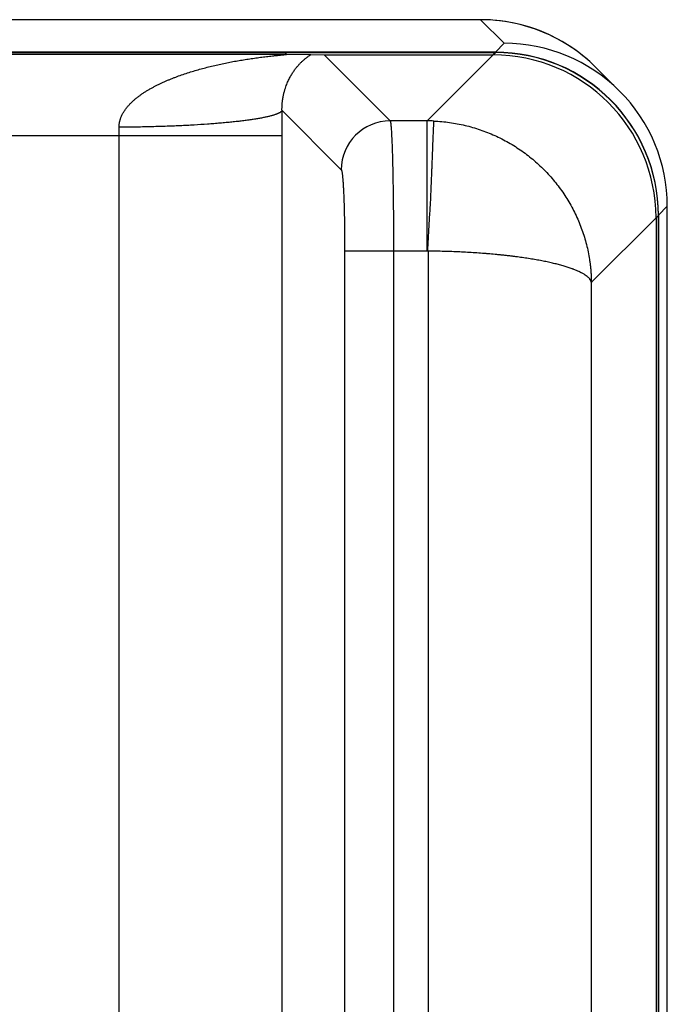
# Model space of a CAD drawing. Header units: inches. Extents: x 0 to 34, y 0 to 22.
# Tile 123 of 224: x 21.249 to 21.647, y 5.175 to 5.78. Entities that reach past the tile are written whole.
import ezdxf

# ---------------------------------------------------------------- set-up
doc = ezdxf.new("R2010")
doc.units = ezdxf.units.IN
doc.header["$LTSCALE"] = 1.87
doc.header["$MEASUREMENT"] = 0
doc.layers.get('0').update_dxf_attribs({"linetype": 'CONTINUOUS'})

msp = doc.modelspace()

# ---------------------------------------------------------------- linework, layer by layer
at = {"color": 7, "linetype": 'CONTINUOUS'}
for p, q in [((21.53219, 5.77963), (21.24017, 5.77963)), ((21.54668, 5.76515), (21.53219, 5.77963)), ((21.5412, 5.75967), (21.54668, 5.76515)), ((21.5412, 5.75967), (5.7528, 5.75967)), ((18.5159, 5.75949), (21.54119, 5.75949)), ((21.1393, 5.75848), (21.41232, 5.75848)), ((21.41232, 5.75848), (21.42798, 5.75826)), ((21.42798, 5.75826), (21.43616, 5.75805)), ((21.43616, 5.75805), (21.53975, 5.75805)), ((21.43616, 5.75805), (21.47665, 5.71756)), ((21.49935, 5.71756), (21.53984, 5.75805)), ((21.53975, 5.75805), (21.54119, 5.75949)), ((21.61739, 5.73586), (21.60273, 5.75052)), ((21.41033, 5.72393), (21.44667, 5.68759)), ((21.49935, 5.71756), (21.47665, 5.71756)), ((21.49935, 5.63764), (21.49935, 5.71756)), ((21.14126, 5.70848), (21.41036, 5.70848)), ((21.31046, 4.18324), (21.31046, 5.70848)), ((21.41036, 2.38231), (21.41036, 5.70848)), ((21.64119, 5.65967), (21.64668, 5.66516)), ((21.64668, 2.42563), (21.64668, 5.66516)), ((21.60009, 5.61849), (21.63975, 5.65814)), ((21.63975, 5.65805), (21.64119, 5.65949)), ((21.63975, 5.65805), (21.63975, 5.0704)), ((21.64119, 5.0694), (21.64119, 5.65967)), ((21.64119, 5.65949), (21.64119, 5.0704)), ((21.50019, 5.63764), (21.44876, 5.63764)), ((21.44876, 5.63764), (21.44876, 2.45316)), ((21.47873, 5.63764), (21.47873, 2.4531)), ((21.50019, 2.45316), (21.50019, 5.63764)), ((21.60009, 5.0704), (21.60009, 5.61849))]:
    msp.add_line(p, q, dxfattribs=at)
msp.add_lwpolyline([(21.60273, 5.75052), (21.60182, 5.75142), (21.59957, 5.75353), (21.59725, 5.75558), (21.59488, 5.75755), (21.59244, 5.75945), (21.58995, 5.76127), (21.5874, 5.76302), (21.5848, 5.76468), (21.58215, 5.76626), (21.57945, 5.76776), (21.57671, 5.76918), (21.57392, 5.77051), (21.5711, 5.77176), (21.56824, 5.77291), (21.56534, 5.77398), (21.56241, 5.77496), (21.55945, 5.77585), (21.55647, 5.77664), (21.55346, 5.77735), (21.55044, 5.77796), (21.54739, 5.77847), (21.54434, 5.77889), (21.54127, 5.77922), (21.53819, 5.77945), (21.5351, 5.77959), (21.53219, 5.77963)], dxfattribs=at)
for centre, radius, start, end in [((21.5322, 5.67963), 0.1, 45.14744, 90.00109), ((21.54668, 5.66514), 0.10001, 45.00062, 90.00044), ((21.53972, 5.65802), 0.10003, 0.06983, 89.93017), ((21.54669, 5.66515), 0.09999, 0.0048, 45.00061), ((17.97208, 5.70844), 3.43828, 0.00064, 0.25815), ((21.47672, 5.68752), 0.03004, 90.1328, 179.8672), ((21.4992, 5.61762), 0.09994, 87.52182, 89.9129), ((20.93793, 5.70854), 0.37253, 359.99147, 0.78374)]:
    msp.add_arc(centre, radius, start, end, dxfattribs=at)
for centre in [(21.54118, 5.65948), (21.54119, 5.65966)]:
    msp.add_ellipse(centre, major_axis=(0.07072, 0.07072), ratio=0.999924, start_param=-0.78536, end_param=0.78536, dxfattribs=at)
for points, knots in [([(21.31042, 5.71363), (21.31042, 5.71397), (21.31043, 5.71465), (21.31052, 5.71566), (21.31065, 5.7165), (21.31078, 5.71716), (21.3109, 5.71765), (21.31103, 5.71814), (21.31117, 5.71862), (21.31133, 5.7191), (21.31156, 5.71973), (21.31188, 5.7205), (21.3123, 5.72141), (21.31277, 5.72229), (21.31328, 5.72314), (21.31382, 5.72398), (21.31439, 5.72479), (21.31498, 5.72557), (21.31561, 5.72634), (21.31626, 5.72708), (21.31714, 5.72804), (21.3183, 5.72919), (21.31976, 5.7305), (21.32126, 5.73175), (21.32281, 5.73293), (21.3244, 5.73406), (21.32602, 5.73513), (21.32766, 5.73616), (21.32933, 5.73715), (21.33103, 5.73809), (21.33274, 5.739), (21.33447, 5.73986), (21.33621, 5.7407), (21.33796, 5.7415), (21.33973, 5.74228), (21.34151, 5.74302), (21.3433, 5.74374), (21.3451, 5.74444), (21.34751, 5.74533), (21.35054, 5.74639), (21.3542, 5.74757), (21.35788, 5.74868), (21.36158, 5.74971), (21.36529, 5.75068), (21.36901, 5.75158), (21.37275, 5.75242), (21.37649, 5.7532), (21.38024, 5.75392), (21.38336, 5.75448), (21.38586, 5.7549), (21.38774, 5.75521), (21.38961, 5.7555), (21.39148, 5.75578), (21.39335, 5.75605), (21.39521, 5.75631), (21.39707, 5.75655), (21.39893, 5.75679), (21.40077, 5.75701), (21.4026, 5.75722), (21.40412, 5.75739), (21.40533, 5.75752), (21.40622, 5.75762), (21.40711, 5.75771), (21.40798, 5.7578), (21.4087, 5.75787), (21.40927, 5.75793), (21.40969, 5.75798), (21.4101, 5.75802), (21.4105, 5.75806), (21.4109, 5.7581), (21.41128, 5.75814), (21.41159, 5.75818), (21.41182, 5.7582), (21.41199, 5.75822), (21.41216, 5.75824), (21.41231, 5.75826), (21.41246, 5.75828), (21.4126, 5.7583), (21.41272, 5.75832), (21.41284, 5.75833), (21.41292, 5.75835), (21.41298, 5.75836), (21.41301, 5.75837), (21.41305, 5.75838), (21.41307, 5.75839), (21.41309, 5.75839), (21.41311, 5.7584), (21.41312, 5.7584), (21.41312, 5.75841), (21.41313, 5.75841), (21.41313, 5.75842), (21.41312, 5.75842), (21.41312, 5.75842), (21.41312, 5.75843), (21.41311, 5.75843), (21.4131, 5.75843), (21.41308, 5.75844), (21.41305, 5.75844), (21.41302, 5.75845), (21.41299, 5.75845), (21.41295, 5.75846), (21.4129, 5.75846), (21.41283, 5.75846), (21.41273, 5.75847), (21.41261, 5.75847), (21.41247, 5.75848), (21.41237, 5.75848), (21.41232, 5.75848)], [0, 0, 0, 0, 0.008535, 0.01705, 0.025541, 0.029778, 0.034008, 0.038232, 0.04245, 0.046661, 0.050866, 0.059257, 0.067624, 0.075969, 0.084292, 0.092597, 0.100883, 0.109152, 0.117406, 0.125647, 0.133874, 0.150294, 0.166674, 0.183021, 0.19934, 0.215634, 0.231906, 0.24816, 0.264398, 0.28062, 0.296829, 0.313026, 0.329213, 0.345387, 0.361552, 0.37771, 0.393858, 0.409997, 0.426129, 0.45837, 0.49058, 0.522761, 0.554913, 0.587032, 0.619118, 0.651165, 0.683168, 0.715121, 0.747011, 0.762927, 0.778822, 0.794691, 0.81053, 0.826335, 0.842098, 0.857811, 0.873461, 0.889032, 0.904499, 0.919827, 0.927423, 0.934958, 0.942421, 0.949791, 0.95704, 0.960608, 0.96413, 0.967594, 0.970992, 0.974308, 0.977524, 0.98061, 0.982094, 0.98353, 0.984912, 0.986233, 0.987484, 0.988652, 0.989722, 0.990678, 0.991499, 0.991855, 0.992171, 0.992448, 0.992683, 0.992874, 0.993019, 0.993076, 0.993121, 0.993187, 0.993214, 0.993244, 0.993282, 0.99333, 0.993388, 0.993457, 0.993629, 0.993845, 0.994105, 0.994409, 0.994755, 0.995141, 0.995565, 0.996514, 0.997584, 0.99875, 1, 1, 1, 1]), ([(21.41033, 5.72393), (21.41032, 5.72421), (21.41031, 5.72477), (21.41032, 5.72558), (21.41034, 5.72635), (21.41038, 5.72709), (21.41042, 5.7278), (21.41048, 5.72849), (21.41055, 5.72914), (21.41062, 5.72977), (21.4107, 5.73038), (21.41082, 5.73116), (21.41097, 5.73208), (21.41118, 5.73313), (21.4114, 5.73413), (21.41164, 5.73507), (21.41188, 5.73597), (21.41214, 5.73683), (21.41248, 5.7379), (21.41292, 5.73917), (21.41349, 5.74059), (21.41407, 5.74192), (21.41466, 5.74316), (21.41526, 5.74433), (21.41587, 5.74542), (21.41649, 5.74646), (21.41731, 5.74773), (21.41834, 5.74921), (21.41961, 5.75082), (21.42088, 5.75228), (21.42215, 5.75358), (21.42341, 5.75475), (21.42445, 5.75564), (21.42526, 5.75629), (21.42585, 5.75673), (21.42642, 5.75715), (21.42697, 5.75755), (21.42749, 5.75791), (21.42782, 5.75815), (21.42798, 5.75826)], [0, 0, 0, 0, 0.020874, 0.0411, 0.060417, 0.07862, 0.096313, 0.113422, 0.129822, 0.145519, 0.16071, 0.175494, 0.203758, 0.230365, 0.255613, 0.279807, 0.302864, 0.324976, 0.346308, 0.386805, 0.424758, 0.460645, 0.494729, 0.527177, 0.558234, 0.58809, 0.616799, 0.671179, 0.722089, 0.769963, 0.815093, 0.857661, 0.897724, 0.916781, 0.935143, 0.952758, 0.969527, 0.985305, 1, 1, 1, 1]), ([(21.41033, 5.72393), (21.41025, 5.72375), (21.4101, 5.72354), (21.40989, 5.72331), (21.40971, 5.72315), (21.40945, 5.72294), (21.40909, 5.72269), (21.40867, 5.72245), (21.4082, 5.72221), (21.40768, 5.72197), (21.40709, 5.72173), (21.40646, 5.72149), (21.40576, 5.72125), (21.40502, 5.72101), (21.40422, 5.72078), (21.40337, 5.72054), (21.40246, 5.72031), (21.40115, 5.72), (21.39938, 5.71962), (21.39753, 5.71926), (21.39594, 5.71897), (21.39423, 5.71868), (21.39197, 5.71833), (21.38912, 5.71792), (21.3861, 5.71753), (21.3829, 5.71715), (21.37953, 5.71679), (21.37601, 5.71644), (21.37234, 5.71612), (21.36852, 5.7158), (21.36319, 5.71541), (21.35623, 5.71496), (21.34758, 5.71452), (21.33859, 5.71416), (21.32934, 5.71389), (21.31993, 5.7137), (21.3136, 5.71365), (21.31042, 5.71363)], [0, 0, 0, 0, 0.005801, 0.007467, 0.009232, 0.013075, 0.017361, 0.022113, 0.027344, 0.033066, 0.039285, 0.046006, 0.053229, 0.060958, 0.06919, 0.077925, 0.087161, 0.096894, 0.117839, 0.140726, 0.152885, 0.165513, 0.19215, 0.220585, 0.250756, 0.282601, 0.316049, 0.351029, 0.387463, 0.42527, 0.464367, 0.546079, 0.631869, 0.720968, 0.812574, 0.905865, 1, 1, 1, 1]), ([(21.47665, 5.71756), (21.47666, 5.71754), (21.47667, 5.71751), (21.4767, 5.71745), (21.47673, 5.71738), (21.47676, 5.71726), (21.47681, 5.71709), (21.47686, 5.71685), (21.47691, 5.71656), (21.47696, 5.71623), (21.47701, 5.71585), (21.47706, 5.71543), (21.47711, 5.71497), (21.47718, 5.71426), (21.47726, 5.71326), (21.47736, 5.71194), (21.47746, 5.71045), (21.47755, 5.7088), (21.47764, 5.70698), (21.47773, 5.705), (21.47782, 5.70287), (21.4779, 5.70059), (21.47801, 5.69727), (21.47814, 5.69279), (21.47827, 5.68705), (21.47839, 5.68086), (21.47849, 5.67428), (21.47858, 5.66736), (21.47865, 5.66017), (21.4787, 5.65277), (21.47873, 5.64524), (21.47873, 5.64018), (21.47873, 5.63764)], [0, 0, 0, 0, 0.000675, 0.001477, 0.002411, 0.003478, 0.006021, 0.009114, 0.01276, 0.016959, 0.021711, 0.027014, 0.032868, 0.039268, 0.053697, 0.07027, 0.088953, 0.109705, 0.132479, 0.157224, 0.183885, 0.212402, 0.24271, 0.30842, 0.380421, 0.45806, 0.540631, 0.627383, 0.717527, 0.810244, 0.904688, 1, 1, 1, 1]), ([(21.49977, 5.63763), (21.49988, 5.64016), (21.50012, 5.6452), (21.50056, 5.6527), (21.50094, 5.65889), (21.50123, 5.66377), (21.5015, 5.66848), (21.50178, 5.67418), (21.50205, 5.68075), (21.50224, 5.686), (21.50239, 5.68998), (21.50252, 5.69365), (21.50269, 5.6979), (21.50289, 5.70259), (21.50304, 5.70613), (21.50315, 5.70866), (21.50325, 5.71076), (21.50334, 5.71297), (21.50342, 5.71489), (21.50347, 5.71607), (21.50349, 5.7167), (21.50351, 5.71714), (21.50352, 5.71738), (21.50352, 5.71747)], [0, 0, 0, 0, 0.094928, 0.189338, 0.282218, 0.327766, 0.372549, 0.459373, 0.541947, 0.619582, 0.656329, 0.691581, 0.757279, 0.816133, 0.867628, 0.890456, 0.911251, 0.946538, 0.97323, 0.983288, 0.99112, 0.996699, 1, 1, 1, 1]), ([(21.50352, 5.71747), (21.50673, 5.71733), (21.51154, 5.71689), (21.51788, 5.71585), (21.52259, 5.71484), (21.52725, 5.71362), (21.53185, 5.71217), (21.53636, 5.71051), (21.5408, 5.70863), (21.54513, 5.70655), (21.55077, 5.70351), (21.55618, 5.70007), (21.56132, 5.69627), (21.56503, 5.69325), (21.56859, 5.69006), (21.57199, 5.6867), (21.57522, 5.68319), (21.5793, 5.67833), (21.58395, 5.67191), (21.58797, 5.66509), (21.59078, 5.65944), (21.59268, 5.65511), (21.59437, 5.6507), (21.59585, 5.64623), (21.59712, 5.64169), (21.59816, 5.6371), (21.59885, 5.63324), (21.59929, 5.63014), (21.59956, 5.62781), (21.59975, 5.62586), (21.59986, 5.6243), (21.59994, 5.62313), (21.6, 5.62196), (21.60006, 5.6204), (21.60009, 5.61923), (21.6001, 5.61844)], [0, 0, 0, 0, 0.063171, 0.094774, 0.126375, 0.157974, 0.189563, 0.221139, 0.2527, 0.28424, 0.315756, 0.378689, 0.410116, 0.441509, 0.472864, 0.504181, 0.535458, 0.566694, 0.629025, 0.691189, 0.722219, 0.753212, 0.784169, 0.815088, 0.845968, 0.876821, 0.907657, 0.923065, 0.938466, 0.953858, 0.961546, 0.969231, 0.976919, 0.984615, 1, 1, 1, 1]), ([(21.44667, 5.68759), (21.44668, 5.68758), (21.4467, 5.68756), (21.44673, 5.68752), (21.44675, 5.68748), (21.44679, 5.6874), (21.44683, 5.6873), (21.44688, 5.68718), (21.44691, 5.68706), (21.44694, 5.68694), (21.44699, 5.68676), (21.44704, 5.68652), (21.44711, 5.68615), (21.44719, 5.68562), (21.44729, 5.68491), (21.44739, 5.68408), (21.44748, 5.68315), (21.44758, 5.68211), (21.44767, 5.68098), (21.44776, 5.67974), (21.44788, 5.67791), (21.44802, 5.67539), (21.44816, 5.67211), (21.4483, 5.66853), (21.44842, 5.66466), (21.44852, 5.66054), (21.44861, 5.65622), (21.44868, 5.65172), (21.44874, 5.64551), (21.44876, 5.6408), (21.44876, 5.63764)], [0, 0, 0, 0, 0.000786, 0.001684, 0.0027, 0.00384, 0.006502, 0.009692, 0.011487, 0.013417, 0.017684, 0.022492, 0.027844, 0.040173, 0.054655, 0.071265, 0.089971, 0.110734, 0.133508, 0.158246, 0.184891, 0.243666, 0.309304, 0.38122, 0.458759, 0.541223, 0.627863, 0.717889, 0.810487, 1, 1, 1, 1]), ([(21.6001, 5.61848), (21.60008, 5.61856), (21.60004, 5.61871), (21.59998, 5.61889), (21.59993, 5.61904), (21.59987, 5.61919), (21.59978, 5.61939), (21.59967, 5.61962), (21.59954, 5.61985), (21.5994, 5.62007), (21.59919, 5.62038), (21.59889, 5.62076), (21.59848, 5.62121), (21.59801, 5.62165), (21.5973, 5.62226), (21.59649, 5.62285), (21.59561, 5.62342), (21.59487, 5.62386), (21.59422, 5.62422), (21.59368, 5.6245), (21.59325, 5.62472), (21.59281, 5.62493), (21.5922, 5.62522), (21.5914, 5.62557), (21.5904, 5.62599), (21.58954, 5.62634), (21.58882, 5.62661), (21.58807, 5.62688), (21.58711, 5.62723), (21.58591, 5.62763), (21.58466, 5.62803), (21.58336, 5.62842), (21.58202, 5.6288), (21.58063, 5.62918), (21.57869, 5.62969), (21.57668, 5.63018), (21.57462, 5.63065), (21.57301, 5.63099), (21.57135, 5.63134), (21.56966, 5.63167), (21.56792, 5.632), (21.56614, 5.63232), (21.56433, 5.63263), (21.56248, 5.63294), (21.56059, 5.63323), (21.55801, 5.63362), (21.55537, 5.63399), (21.5527, 5.63433), (21.55064, 5.63459), (21.54856, 5.63483), (21.54645, 5.63506), (21.54431, 5.63529), (21.54141, 5.63558), (21.53847, 5.63585), (21.5355, 5.63609), (21.53248, 5.63633), (21.52866, 5.6366), (21.52402, 5.63688), (21.51932, 5.63711), (21.51458, 5.63731), (21.5098, 5.63746), (21.505, 5.63756), (21.5018, 5.6376), (21.50019, 5.63762)], [0, 0, 0, 0, 0.002268, 0.004502, 0.005637, 0.0068, 0.009207, 0.011692, 0.014222, 0.016796, 0.019431, 0.024926, 0.030746, 0.036918, 0.043477, 0.057832, 0.065639, 0.073869, 0.082524, 0.087011, 0.091606, 0.096311, 0.101127, 0.111092, 0.121499, 0.132346, 0.137934, 0.143631, 0.155351, 0.167508, 0.180098, 0.193115, 0.206554, 0.22041, 0.234681, 0.264442, 0.279919, 0.295784, 0.312033, 0.328656, 0.345647, 0.362996, 0.380695, 0.398737, 0.417112, 0.435811, 0.474142, 0.493755, 0.513653, 0.533824, 0.554259, 0.574945, 0.595873, 0.638407, 0.659989, 0.681766, 0.725853, 0.770571, 0.815817, 0.861488, 0.90748, 0.953686, 1, 1, 1, 1])]:
    msp.add_open_spline(points, degree=3, knots=knots, dxfattribs=at)

doc.saveas('drawing.dxf')
